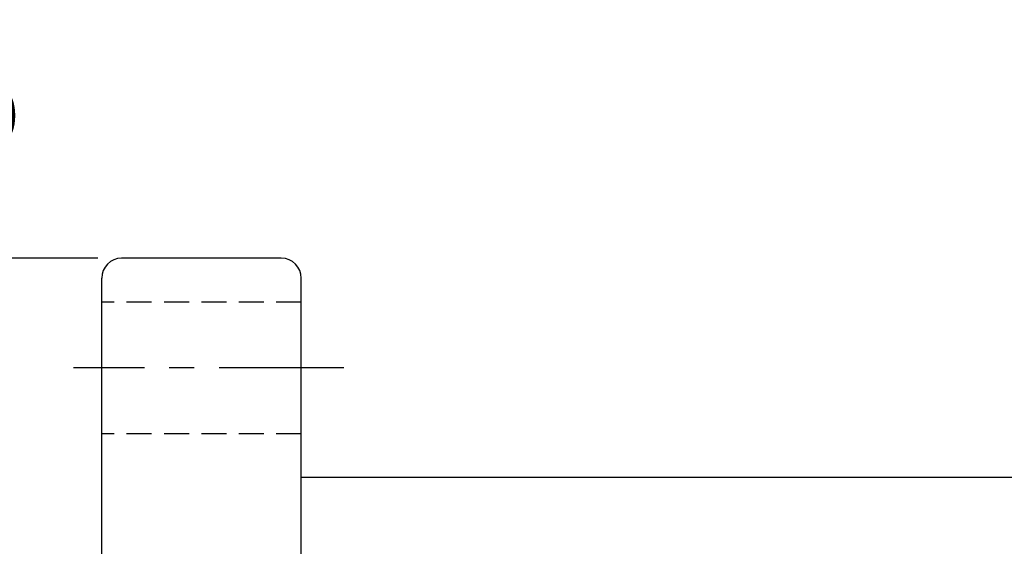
# Model space of a CAD drawing. Extents: x 158 to 747, y 26 to 428.
# Tile 48 of 49: x 648 to 698, y 101 to 127. Entities that reach past the tile are written whole.
import ezdxf
from ezdxf.enums import TextEntityAlignment as Align

# ---------------------------------------------------------------- set-up
doc = ezdxf.new("R2010")
doc.units = 0
doc.header["$MEASUREMENT"] = 0
doc.header["$PDMODE"] = 1
doc.linetypes.add('CENTER', pattern=[2, 1.25, -0.25, 0.25, -0.25])
doc.linetypes.add('HIDDEN', pattern=[0.375, 0.25, -0.125])
doc.layers.get('DEFPOINTS').update_dxf_attribs({"linetype": 'CONTINUOUS'})
for name, color, linetype in [('CHA', 2, 'CONTINUOUS'), ('CL', 1, 'CENTER'), ('DIM', 4, 'CONTINUOUS'), ('HID', 2, 'HIDDEN'), ('OUT', 3, 'CONTINUOUS')]:
    doc.layers.add(name, color=color, linetype=linetype)
doc.styles.add('DIM-7', font='SIMPLEX.shx', dxfattribs={"width": 0.7, "bigfont": 'chineset.shx'})
doc.styles.add('T', font='kaiu.ttf')
doc.dimstyles.new('CNS', dxfattribs={"dimtxt": 3.5, "dimasz": 2.5, "dimexe": 1, "dimexo": 1.5, "dimgap": 0.09, "dimtad": 0, "dimdsep": 46, "dimtxsty": 'DIM-7', "dimcen": 0.09, "dimclrd": 1, "dimclre": 1, "dimclrt": 4, "dimadec": 0, "dimazin": 0, "dimtfac": 1, "dimtix": 1, "dimtmove": 2, "dimatfit": 3, "dimfxl": 1, "dimtvp": 0.971429, "dimtolj": 1, "dimarcsym": 0})

# ---------------------------------------------------------------- blocks, each defined once
blk = doc.blocks.new('*D20')
at = {"layer": 'DEFPOINTS', "color": 0, "transparency": 16777216}
for p in [(653.424, 115.086), (644.015, 57.086), (653.424, 57.086)]:
    blk.add_point(p, dxfattribs=at)
at = {"layer": 'DIM', "color": 0, "lineweight": -2, "transparency": 16777216}
for p, q in [((652.224, 115.086), (643.215, 115.086)), ((644.015, 113.086), (644.015, 59.086)), ((652.224, 57.086), (643.215, 57.086))]:
    blk.add_line(p, q, dxfattribs=at)
at = {"layer": 'DIM', "color": 0, "transparency": 16777216}
for points in [[(643.682, 113.086), (644.349, 113.086), (644.015, 115.086)], [(643.682, 59.086), (644.349, 59.086), (644.015, 57.086)]]:
    blk.add_solid(points, dxfattribs=at)
at = {"layer": 'DIM', "color": 0, "transparency": 16777216, "insert": (641.975, 86.086), "char_height": 2.8, "attachment_point": 5, "rotation": 90, "style": 'DIM-7'}
blk.add_mtext('\\A1;%%c58', dxfattribs=at)

msp = doc.modelspace()

# ---------------------------------------------------------------- linework, layer by layer
at = {"layer": 'CL', "color": 7, "linetype": 'CENTER', "ltscale": 5}
msp.add_line((664.562, 109.586), (651.01, 109.586), dxfattribs=at)
at = {"layer": 'HID', "color": 7, "ltscale": 5}
for p, q in [((662.424, 112.886), (652.424, 112.886)), ((662.424, 106.286), (652.424, 106.286))]:
    msp.add_line(p, q, dxfattribs=at)
at = {"layer": 'OUT', "color": 7, "linetype": 'Continuous', "ltscale": 5}
for p, q in [((661.424, 115.086), (653.424, 115.086)), ((652.424, 58.086), (652.424, 114.086)), ((662.424, 58.086), (662.424, 114.086)), ((736.424, 104.086), (662.424, 104.086))]:
    msp.add_line(p, q, dxfattribs=at)
for centre, start, end in [((653.424, 114.086), 90, 180), ((661.424, 114.086), 0, 90)]:
    msp.add_arc(centre, 1, start, end, dxfattribs=at)

# ---------------------------------------------------------------- texts
at = {"layer": 'CHA', "color": 0, "style": 'T'}
msp.add_text('OFU2005', height=5.76, dxfattribs=at).set_placement((634.849, 123.317), align=Align.MIDDLE)

# ---------------------------------------------------------------- dimensions: what is measured, and where the dimension line sits
at = {"layer": 'DIM', "color": 7}
dim = msp.add_linear_dim(base=(644.015, 57.086), p1=(653.424, 115.086), p2=(653.424, 57.086), angle=90, text='%%c<>', dimstyle='CNS', override={"dimscale": 0.8, "dimgap": 0.8, "dimtad": 1, "dimclrd": 0, "dimclre": 0, "dimclrt": 0, "dimadec": 2, "dimazin": 2, "dimtmove": 1}, dxfattribs=at)
dim.commit()
dim.dimension.update_dxf_attribs({"geometry": '*D20', "text_midpoint": (641.975, 86.086)})

doc.saveas('drawing.dxf')
